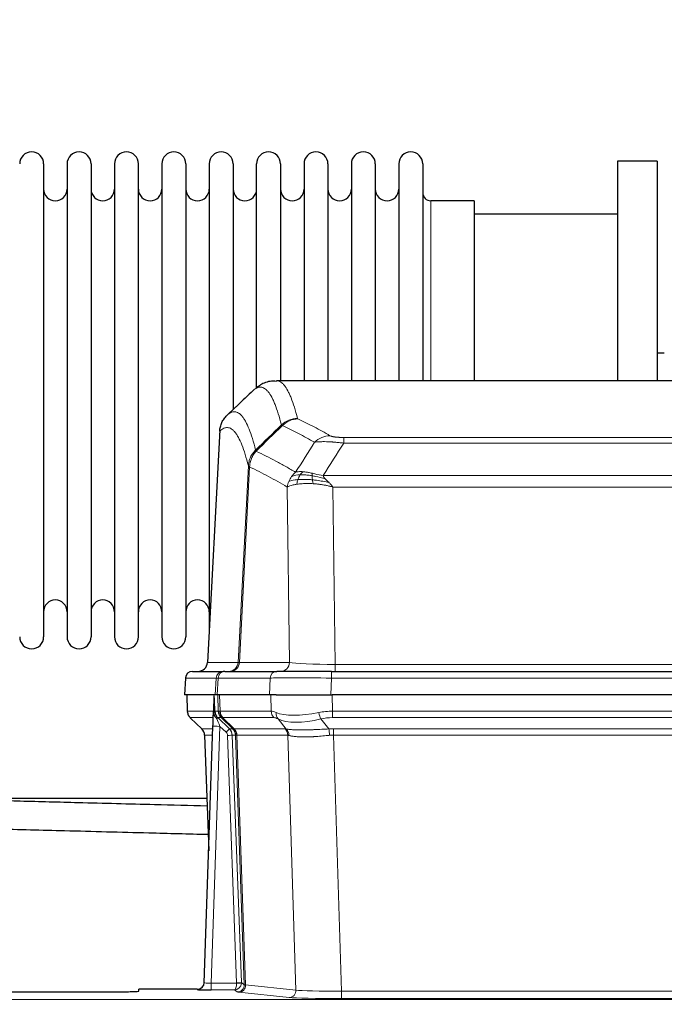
# Model space of a CAD drawing. Header units: inches. Extents: x 0 to 17820, y -10 to 12600.
# Tile 64 of 125: x 4159 to 4434, y 10429 to 10849. Entities that reach past the tile are written whole.
import ezdxf

# ---------------------------------------------------------------- set-up
doc = ezdxf.new("R2010")
doc.units = ezdxf.units.IN
doc.layers.add('1', color=7, linetype='Continuous', true_color=0xffffff)
doc.layers.add('254', color=7, linetype='Continuous', true_color=0xffffff)
doc.styles.add('latin_extended', font='simplex.shx')
doc.dimstyles.get("Standard").update_dxf_attribs({"dimtxt": 0.18, "dimasz": 0.18, "dimexe": 0.18, "dimexo": 0.0625, "dimgap": 0.09, "dimtad": 0, "dimtih": 1, "dimtoh": 1, "dimdec": 4, "dimzin": 0, "dimdsep": 46, "dimtxsty": 'Standard', "dimcen": 0.09, "dimadec": 0, "dimazin": 0, "dimtfac": 1, "dimtdec": 4, "dimtofl": 0, "dimtmove": 0, "dimatfit": 3, "dimfxl": 1, "dimtolj": 1, "dimtzin": 0, "dimarcsym": 0})

# ---------------------------------------------------------------- blocks, each defined once
blk = doc.blocks.new('_U8')
at = {"layer": '254', "color": 3, "linetype": 'Continuous', "lineweight": 13, "transparency": 16777216}
for p, q in [((3912.93, 9280.7), (3912.93, 11785.66)), ((3546.09, 9280.7), (3942.93, 9280.7)), ((3912.93, 9175.7), (3912.93, 8778.65)), ((5283.09, 8673.65), (3882.93, 8673.65))]:
    blk.add_line(p, q, dxfattribs=at)
at = {"layer": '254', "color": 3, "transparency": 16777216}
for points in [[(3930.43, 9175.7), (3895.43, 9175.7), (3912.93, 9280.7)], [(3895.43, 8778.65), (3930.43, 8778.65), (3912.93, 8673.65)]]:
    blk.add_solid(points, dxfattribs=at)
at = {"layer": 'Defpoints', "color": 0, "transparency": 16777216}
for p in [(3516.09, 9280.7), (3912.93, 8673.65), (5313.09, 8673.65)]:
    blk.add_point(p, dxfattribs=at)
at = {"layer": '254', "color": 2, "lineweight": 13, "transparency": 16777216, "insert": (3755.43, 11463.16), "char_height": 105, "attachment_point": 1, "rotation": 90, "style": 'latin_extended'}
blk.add_mtext('\\A1;607', dxfattribs=at)

msp = doc.modelspace()

# ---------------------------------------------------------------- linework, layer by layer
at = {"layer": '1', "color": 2, "linetype": 'Continuous', "lineweight": 25}
for p, q in [((4169.49, 10787.549), (4169.49, 10585.749)), ((4179.49, 10787.549), (4179.49, 10585.749)), ((4189.69, 10787.549), (4189.69, 10585.749)), ((4199.69, 10787.549), (4199.69, 10585.749)), ((4209.89, 10585.749), (4209.89, 10787.549)), ((4219.89, 10787.549), (4219.89, 10585.749)), ((4230.09, 10787.549), (4230.09, 10585.749)), ((4240.09, 10787.549), (4240.09, 10686.649)), ((4250.29, 10787.549), (4250.29, 10686.649)), ((4260.29, 10691.976), (4260.29, 10787.549)), ((4270.49, 10787.549), (4270.49, 10695.05)), ((4280.49, 10787.549), (4280.49, 10695.05)), ((4290.69, 10787.549), (4290.69, 10695.05)), ((4300.69, 10787.549), (4300.69, 10695.05)), ((4310.89, 10787.549), (4310.89, 10695.05)), ((4320.89, 10787.549), (4320.89, 10695.05)), ((4331.09, 10787.549), (4331.09, 10695.05)), ((4431.09, 10788.649), (4414.09, 10788.649)), ((4414.09, 10788.649), (4414.09, 10695.051)), ((4431.09, 10788.649), (4431.09, 10695.051)), ((4353.09, 10771.799), (4334.59, 10771.799)), ((4353.09, 10771.799), (4353.09, 10695.045)), ((4414.09, 10766.149), (4353.084, 10766.149)), ((4434.084, 10706.768), (4431.078, 10706.768)), ((4531.443, 10695.044), (4268.736, 10695.044)), ((4240.09, 10686.649), (4240.09, 10589.428)), ((4250.29, 10686.649), (4250.29, 10682.708)), ((4244.588, 10674.024), (4239.313, 10574.832)), ((4232.942, 10571.044), (4246.053, 10571.044)), ((4246.75, 10571.044), (4246.053, 10571.044)), ((4246.75, 10571.044), (4268.924, 10571.044)), ((4292.179, 10571.044), (4268.924, 10571.044)), ((4292.179, 10571.044), (4508, 10571.044)), ((4229.932, 10568.203), (4229.551, 10561.044)), ((4242.685, 10561.044), (4229.567, 10561.044)), ((4230.492, 10561.044), (4230.74, 10554.034)), ((4242.105, 10560.613), (4241.878, 10553.883)), ((4243.47, 10561.044), (4242.685, 10561.044)), ((4265.724, 10561.044), (4243.47, 10561.044)), ((4268.619, 10561.044), (4265.724, 10561.044)), ((4268.619, 10561.044), (4292.478, 10561.044)), ((4507.701, 10561.044), (4292.478, 10561.044)), ((4241.878, 10553.883), (4241.876, 10553.833)), ((4232.153, 10551.029), (4236.942, 10546.471)), ((4237.98, 10438.189), (4241.669, 10547.566)), ((4238.102, 10543.815), (4239.881, 10494.541)), ((4239.07, 10516.768), (4115.656, 10516.768)), ((4234.992, 10435.423), (4210.089, 10435.423)), ((4210.089, 10434.605), (4210.089, 10435.423)), ((4237.973, 10438.055), (4237.98, 10438.189)), ((4156.089, 10434.343), (4200.089, 10434.343))]:
    msp.add_line(p, q, dxfattribs=at)
at = {"layer": '1', "color": 110, "linetype": 'Continuous', "lineweight": 13}
for p, q in [((4334.59, 10771.799), (4334.59, 10695.045)), ((4244.574, 10673.53), (4239.326, 10574.835)), ((4297.418, 10670.837), (4502.761, 10670.837)), ((4297.418, 10668.421), (4297.418, 10670.837)), ((4502.761, 10668.421), (4297.418, 10668.421)), ((4252.392, 10574.835), (4256.769, 10658.703)), ((4257.325, 10658.227), (4252.973, 10574.835)), ((4288.687, 10654.59), (4511.492, 10654.59)), ((4274.325, 10574.835), (4273.368, 10649.682)), ((4292.8, 10649.692), (4293.768, 10574.009)), ((4507.379, 10649.692), (4292.8, 10649.692)), ((4239.326, 10574.835), (4252.392, 10574.835)), ((4252.973, 10574.835), (4274.325, 10574.835)), ((4293.768, 10574.009), (4506.411, 10574.009)), ((4293.768, 10571.044), (4293.768, 10574.009)), ((4292.179, 10568.201), (4292.179, 10571.044)), ((4229.948, 10568.201), (4229.567, 10561.044)), ((4243.059, 10568.201), (4229.948, 10568.201)), ((4242.685, 10561.044), (4243.059, 10568.201)), ((4243.843, 10568.201), (4243.47, 10561.044)), ((4266.017, 10568.201), (4243.843, 10568.201)), ((4265.724, 10561.044), (4266.017, 10568.201)), ((4292.179, 10568.201), (4291.886, 10561.044)), ((4508, 10568.201), (4292.179, 10568.201)), ((4230.508, 10561.044), (4230.756, 10554.05)), ((4243.954, 10554.05), (4243.711, 10561.044)), ((4244.496, 10561.044), (4244.739, 10554.05)), ((4266.487, 10554.05), (4266.296, 10561.044)), ((4292.478, 10561.044), (4292.669, 10554.05)), ((4230.756, 10554.05), (4241.884, 10554.05)), ((4242.493, 10554.05), (4243.954, 10554.05)), ((4244.739, 10554.05), (4266.487, 10554.05)), ((4292.669, 10551.312), (4292.669, 10554.05)), ((4292.669, 10554.05), (4507.51, 10554.05)), ((4241.794, 10551.312), (4231.974, 10551.312)), ((4232.069, 10551.12), (4236.882, 10546.539)), ((4243.738, 10551.312), (4248.665, 10546.562)), ((4245.172, 10551.312), (4243.738, 10551.312)), ((4250.102, 10546.556), (4245.21, 10551.3)), ((4245.756, 10551.3), (4250.702, 10546.504)), ((4267.669, 10551.312), (4245.922, 10551.312)), ((4272.939, 10546.436), (4269.446, 10550.754)), ((4287.645, 10550.754), (4291.098, 10546.485)), ((4507.51, 10551.312), (4292.669, 10551.312)), ((4236.895, 10546.562), (4241.635, 10546.562)), ((4241.543, 10543.827), (4238.113, 10543.827)), ((4238.113, 10543.827), (4239.886, 10494.714)), ((4244.667, 10547.569), (4240.973, 10438.028)), ((4247.276, 10545.054), (4244.667, 10547.569)), ((4251.779, 10438.124), (4247.888, 10543.686)), ((4248.665, 10546.562), (4250.077, 10546.562)), ((4251.295, 10543.827), (4249.885, 10543.827)), ((4249.885, 10543.827), (4253.777, 10438.265)), ((4250.702, 10546.504), (4272.436, 10546.504)), ((4255.005, 10437.368), (4251.295, 10543.827)), ((4251.878, 10543.783), (4255.591, 10437.254)), ((4273.618, 10543.783), (4251.884, 10543.783)), ((4277.076, 10435.007), (4273.618, 10543.783)), ((4293.011, 10546.562), (4507.168, 10546.562)), ((4293.011, 10543.824), (4293.011, 10546.562)), ((4507.168, 10543.824), (4293.011, 10543.824)), ((4293.011, 10543.824), (4296.485, 10434.538)), ((4234.982, 10435.291), (4234.992, 10435.423)), ((4240.973, 10438.028), (4251.778, 10438.028)), ((4240.973, 10438.028), (4240.973, 10435.134)), ((4240.973, 10435.134), (4250.815, 10435.134)), ((4252.009, 10434.262), (4250.815, 10435.134)), ((4253.777, 10438.265), (4255.005, 10437.368)), ((4255.591, 10437.254), (4277.076, 10435.007)), ((4296.485, 10434.538), (4503.694, 10434.538)), ((4296.485, 10434.538), (4296.485, 10431.435)), ((4156.089, 10431.069), (4644.089, 10431.069)), ((4274.167, 10431.89), (4252.682, 10434.137)), ((4503.694, 10431.435), (4296.485, 10431.435))]:
    msp.add_line(p, q, dxfattribs=at)
at = {"layer": '1', "color": 2, "linetype": 'Continuous', "lineweight": 25}
for centre, radius, start, end in [((4164.39, 10787.549), 5.1, 0, 180), ((4184.59, 10787.549), 5.1, 0, 180), ((4204.79, 10787.549), 5.1, 0, 180), ((4224.99, 10787.549), 5.1, 0, 180), ((4245.19, 10787.549), 5.1, 0, 180), ((4265.39, 10787.549), 5.1, 0, 180), ((4285.59, 10787.549), 5.1, 0, 180), ((4305.79, 10787.549), 5.1, 0, 180), ((4325.99, 10787.549), 5.1, 0, 180), ((4174.49, 10776.799), 5, 180, 0), ((4194.69, 10776.799), 5, 180, 0), ((4214.89, 10776.799), 5, 180, 0), ((4235.09, 10776.799), 5, 180, 0), ((4255.29, 10776.799), 5, 180, 0), ((4275.49, 10776.799), 5, 180, 0), ((4295.69, 10776.799), 5, 180, 0), ((4315.89, 10776.799), 5, 180, 0), ((4334.59, 10775.299), 3.5, 180, 270), ((4174.49, 10596.499), 5, 0, 180), ((4194.69, 10596.499), 5, 0, 180), ((4214.89, 10596.499), 5, 0, 180), ((4235.09, 10596.499), 5, 0, 180), ((4164.39, 10585.749), 5.1, 180, 0), ((4184.59, 10585.749), 5.1, 180, 0), ((4204.79, 10585.749), 5.1, 180, 0), ((4224.99, 10585.749), 5.1, 180, 0), ((4235.319, 10575.044), 4, 270, 357.54859), ((4232.927, 10568.044), 3, 90, 176.63083)]:
    msp.add_arc(centre, radius, start, end, dxfattribs=at)
at = {"layer": '1', "color": 110, "linetype": 'Continuous', "lineweight": 13}
for centre, major_axis, ratio, start_param, end_param in [((4277.723, 10668.987), (-9.695, -2.45), 0.9931439, 4.4664808, 5.2238901), ((4277.91, 10668.827), (-4.281, -9.037), 0.9659395, 3.5975691, 4.3432065), ((4291.571, 10661.681), (-4.97, -8.677), 0.9635717, 3.6779385, 4.4208965), ((4235.334, 10575.044), (0, 4), 0.9993908, 3.1415927, 4.6600291), ((4248.4, 10575.044), (0, 4), 0.9993908, 3.1415927, 4.6600291), ((4249.097, 10575.044), (0, 4), 0.9702957, 3.1415927, 4.6600291), ((4272.418, 10575.044), (20.038, 0.208), 0.001459, 3.1763609, 3.3855124), ((4270.449, 10575.044), (0, 4), 0.9702957, 3.1415927, 4.6600291), ((4293.688, 10575.044), (-20.002, 0.052), 0.0517476, 0.2535919, 1.5749043), ((4232.942, 10568.044), (0, 3), 0.9993908, 0, 1.5184364), ((4246.053, 10568.044), (0, 3), 0.9993908, 0, 1.5184364), ((4246.75, 10568.044), (0, 3), 0.9702957, 0, 1.5184364), ((4268.924, 10568.044), (0, 3), 0.9702957, 0, 1.5184364), ((4270.071, 10568.044), (-27.029, 0.156), 0.000812, 6.0391365, 6.248288), ((4292.231, 10568.044), (-27.018, 0.123), 0.0058026, 4.7143189, 6.0386286), ((4234.751, 10554.19), (0, 4), 0.9993908, 1.6057029, 2.3736478), ((4240.495, 10553.98), (-1.999, -0.077), 0.1036431, 2.3309857, 3.1065184), ((4247.949, 10554.19), (0, 4), 0.9993908, 1.6057029, 2.3736478), ((4271.749, 10531.19), (-27.808, 22.856), 0.0163197, 6.2307104, 6.2626907), ((4247.987, 10554.178), (1.703, 3.619), 0.9971774, 2.0444506, 2.8128075), ((4270.598, 10564.279), (26.658, 10.191), 0.0473724, 3.1922144, 3.3375655), ((4271.749, 10531.189), (-27.661, 22.629), 0.1172119, 6.1415195, 6.1734996), ((4248.452, 10554.178), (-0.603, 3.954), 0.9772749, 1.4578558, 2.2262127), ((4248.618, 10554.19), (0, 4), 0.9702957, 1.6057029, 2.3736478), ((4293.318, 10531.19), (-27.492, 22.639), 0.1155218, 5.9182109, 6.1390417), ((4270.365, 10554.19), (0, 4), 0.9702957, 1.6057029, 2.3736478), ((4272.142, 10553.631), (1.736, 3.604), 0.8689501, 2.008197, 2.795133), ((4292.415, 10564.279), (26.677, 8.186), 0.3267204, 3.5164364, 4.4002733), ((4293.318, 10531.19), (-26.983, 1.545), 0.8452785, 4.7847941, 5.0056249), ((4287.645, 10553.631), (-0.881, 3.902), 0.2224052, 1.5615969, 2.3485329), ((4255.789, 10528.312), (-23.826, 22.997), 0.016839, 6.265741, 6.3949638), ((4241.763, 10550.528), (-1.583, -1.222), 0.0276319, 2.3426468, 3.1139303), ((4242.349, 10549.873), (-1.388, -1.44), 0.0242285, 2.3413968, 3.1173399), ((4244.667, 10547.639), (-1.856, 4.567), 0.0053314, 0.7881854, 1.5839148), ((4246.514, 10554.19), (-3.533, 1.889), 0.9978056, 1.1483116, 1.2948119), ((4268.972, 10528.312), (-23.81, 22.996), 0.0168486, 6.2337622, 6.2657424), ((4270.598, 10564.279), (25.449, 12.923), 0.0600246, 3.1865743, 3.3319254), ((4269.053, 10528.312), (-23.636, 22.829), 0.1185162, 6.1610869, 6.193067), ((4290.622, 10528.312), (-23.46, 22.829), 0.1194803, 5.9401815, 6.1610123), ((4292.415, 10564.279), (25.873, 10.634), 0.4068526, 3.4799804, 4.3638173), ((4293.318, 10528.312), (-16.721, 16.271), 0.9721633, 5.4982631, 5.7190939), ((4261.763, 10522.545), (-24.879, 24.014), 0.016827, 6.2657537, 6.3097783), ((4234.118, 10543.685), (0, -4), 0.9993908, 1.606401, 2.3736478), ((4244.667, 10547.465), (2.998, -0.101), 0.0348797, 1.5719726, 3.1427689), ((4247.276, 10545.124), (-1.388, -1.44), 0.0242285, 1.5456675, 3.1173399), ((4245.888, 10543.615), (-1.703, 1.052), 0.998638, 3.7311375, 4.4983842), ((4247.888, 10543.756), (-1.999, -0.074), 0.0348758, 1.5695108, 3.106687), ((4245.888, 10543.685), (-2.83, 2.828), 0.9993905, 3.9625958, 4.7298425), ((4274.913, 10522.546), (-24.847, 24.013), 0.0168511, 6.2432972, 6.2657507), ((4247.3, 10543.685), (0, -4), 0.9993908, 1.606401, 2.3736478), ((4247.325, 10543.679), (-1.442, -3.731), 0.998056, 1.9750302, 2.7420583), ((4248, 10543.626), (-0.019, -4), 0.9702844, 1.6145674, 2.378208), ((4248.006, 10543.626), (0, -4), 0.9702957, 1.6100662, 2.3736478), ((4272.137, 10519.668), (-20.849, 24.157), 0.0182438, 6.248525, 6.2709784), ((4296.502, 10522.395), (-24.592, 23.931), 0.1189226, 6.0865623, 6.1615802), ((4269.74, 10543.626), (0, -4), 0.9702957, 1.6100662, 2.3736478), ((4270.243, 10543.559), (-0.926, -3.891), 0.9457602, 1.8333412, 2.5978993), ((4293.806, 10519.517), (-20.559, 24.143), 0.1188179, 6.1116391, 6.1866571), ((4293.8, 10522.562), (-17.528, 16.98), 0.9676454, 5.4983417, 5.5781892), ((4291.098, 10543.608), (0.32, -3.987), 0.0824896, 1.6016287, 2.3703401), ((4293.8, 10519.684), (-2.819, 24.028), 0.8253154, 6.1813941, 6.2612416), ((4234.982, 10438.29), (-2.991, 0.235), 0.9996552, 1.6492063, 3.1415821), ((4240.985, 10438.29), (3.005, 0.103), 0.0869619, 3.134501, 4.7052973), ((4250.815, 10438.133), (0.028, 3), 0.3214645, 3.1707908, 4.6805006), ((4250.815, 10438.133), (0.98, 2.84), 0.9849493, 3.4786225, 4.9883323), ((4250.779, 10438.089), (-0.606, 0.798), 0.9977275, 4.00352, 4.0992855), ((4251.778, 10438.098), (1.997, -0.118), 0.0348391, 4.7144422, 6.2458161), ((4251.779, 10438.194), (1.999, 0.074), 0.0348758, 4.7111034, 6.2482796), ((4252.009, 10437.261), (-1.769, -2.423), 0.9990158, 0.6312732, 2.2367485), ((4252.682, 10437.136), (-0.312, -2.984), 0.969741, 0.1074293, 1.71115), ((4250.779, 10438.159), (-0.383, 2.976), 0.9995817, 4.524028, 4.6197935), ((4275.008, 10437.282), (-20.016, 0.105), 0.0266879, 0.0359631, 0.2452873), ((4274.167, 10434.889), (-0.312, -2.984), 0.969741, 0.1074293, 1.71115), ((4296.491, 10435.036), (-20.013, 0.095), 0.0248544, 0.2452138, 1.5705958), ((4275.008, 10434.283), (-23.014, 0), 0.0261612, 0.0358052, 0.2451294), ((4296.491, 10432.037), (23.012, 0), 0.0261647, 3.3867297, 4.7121117)]:
    msp.add_ellipse(centre, major_axis=major_axis, ratio=ratio, start_param=start_param, end_param=end_param, dxfattribs=at)
at = {"layer": '1', "color": 2, "linetype": 'Continuous', "lineweight": 25}
for centre, major_axis, ratio, start_param, end_param in [((4241.669, 10547.74), (0.227, 6.726), 0.0008736, 4.686473, 5.8457525), ((4234.105, 10543.662), (3.886, 0.947), 0.998973, 6.0801535, 6.8477658), ((4258.986, 10519.668), (-20.882, 24.158), 0.0154016, 6.2674704, 6.311495), ((4200.089, 10434.605), (-10, 0), 0.0261859, 1.5707963, 3.1415927), ((4240.985, 10435.291), (6.003, 0), 0.0262109, 3.1395311, 4.7103274), ((4234.993, 10438.427), (0.15, 3), 0.998739, 3.1914798, 4.7286497)]:
    msp.add_ellipse(centre, major_axis=major_axis, ratio=ratio, start_param=start_param, end_param=end_param, dxfattribs=at)
for points, knots in [([(4268.695, 10694.733), (4267.746, 10694.842), (4265.051, 10694.913), (4262.026, 10693.409), (4260.517, 10692.19), (4260.117, 10691.78)], [0, 0, 0, 0, 0.2573629, 0.77861, 1, 1, 1, 1]), ([(4244.574, 10673.53), (4244.603, 10674.162), (4244.693, 10674.789), (4244.916, 10675.708), (4245.005, 10676.01), (4245.211, 10676.605), (4245.328, 10676.897), (4245.589, 10677.468), (4245.734, 10677.747), (4246.048, 10678.29), (4246.218, 10678.554), (4246.582, 10679.063), (4246.776, 10679.309), (4247.186, 10679.78), (4247.403, 10680.006), (4247.629, 10680.221)], [0, 0, 0, 0, 0.25, 0.25, 0.375, 0.375, 0.5, 0.5, 0.625, 0.625, 0.75, 0.75, 0.875, 0.875, 1, 1, 1, 1]), ([(4230.753, 10553.998), (4230.75, 10553.966), (4230.728, 10553.638), (4230.876, 10553.075), (4231.117, 10552.432), (4231.36, 10552.005), (4231.532, 10551.751), (4231.631, 10551.615), (4231.672, 10551.564)], [0, 0, 0, 0, 0.0267984, 0.2769207, 0.4859555, 0.6569382, 0.8419831, 1, 1, 1, 1]), ([(4241.876, 10553.833), (4241.872, 10553.713), (4241.875, 10553.475), (4241.9, 10553.241), (4241.928, 10553.068), (4241.939, 10553.011), (4241.958, 10552.925), (4241.964, 10552.896), (4241.978, 10552.84), (4241.986, 10552.811), (4242.024, 10552.672), (4242.061, 10552.563), (4242.147, 10552.353), (4242.196, 10552.251), (4242.265, 10552.128), (4242.279, 10552.104), (4242.309, 10552.055), (4242.324, 10552.031), (4242.37, 10551.959), (4242.402, 10551.913), (4242.469, 10551.822), (4242.504, 10551.778), (4242.577, 10551.691), (4242.614, 10551.649), (4242.672, 10551.586), (4242.692, 10551.565), (4242.731, 10551.523), (4242.751, 10551.502), (4242.792, 10551.46), (4242.812, 10551.439), (4242.852, 10551.395), (4242.872, 10551.373), (4242.891, 10551.349)], [0, 0, 0, 0, 0.125, 0.25, 0.25, 0.3125, 0.3125, 0.34375, 0.34375, 0.375, 0.375, 0.5, 0.5, 0.625, 0.625, 0.65625, 0.65625, 0.6875, 0.6875, 0.75, 0.75, 0.8125, 0.8125, 0.875, 0.875, 0.90625, 0.90625, 0.9375, 0.9375, 0.96875, 0.96875, 1, 1, 1, 1]), ([(4242.493, 10554.05), (4242.495, 10553.996), (4242.498, 10553.942), (4242.507, 10553.835), (4242.513, 10553.783), (4242.532, 10553.626), (4242.549, 10553.524), (4242.591, 10553.324), (4242.615, 10553.226), (4242.671, 10553.031), (4242.703, 10552.935), (4242.756, 10552.792), (4242.775, 10552.744), (4242.814, 10552.65), (4242.835, 10552.603), (4242.899, 10552.463), (4242.946, 10552.371), (4243.046, 10552.189), (4243.1, 10552.1), (4243.217, 10551.923), (4243.279, 10551.835), (4243.346, 10551.749)], [0, 0, 0, 0, 0.0625, 0.0625, 0.125, 0.125, 0.25, 0.25, 0.375, 0.375, 0.5, 0.5, 0.5625, 0.5625, 0.625, 0.625, 0.75, 0.75, 0.875, 0.875, 1, 1, 1, 1]), ([(4242.891, 10551.349), (4242.961, 10551.262), (4243.034, 10551.177), (4243.147, 10551.053), (4243.185, 10551.013), (4243.262, 10550.932), (4243.302, 10550.892), (4243.341, 10550.852)], [0, 0, 0, 0, 0.5, 0.5, 0.75, 0.75, 1, 1, 1, 1]), ([(4239.193, 10513.533), (4231.711, 10513.729), (4213.388, 10514.209), (4186.841, 10514.904), (4160.213, 10515.601), (4122.509, 10516.588), (4093.029, 10517.36), (4071.111, 10517.934)], [0, 0, 0, 0, 0.1335307, 0.3270399, 0.4738257, 0.608797, 1, 1, 1, 1]), ([(4070.678, 10505.942), (4076.505, 10505.789), (4095.156, 10505.301), (4121.337, 10504.615), (4151.43, 10503.827), (4180.645, 10503.062), (4210.769, 10502.273), (4231.154, 10501.739), (4239.592, 10501.518)], [0, 0, 0, 0, 0.1034875, 0.3312587, 0.464987, 0.6379465, 0.8501372, 1, 1, 1, 1])]:
    msp.add_open_spline(points, degree=3, knots=knots, dxfattribs=at)
at = {"layer": '1', "color": 110, "linetype": 'Continuous', "lineweight": 13}
for points, knots in [([(4268.742, 10695.044), (4268.836, 10695.044), (4269.459, 10695.015), (4270.072, 10694.791), (4270.843, 10694.294), (4271.225, 10693.992), (4271.604, 10693.611), (4271.855, 10693.34), (4271.98, 10693.195), (4272.604, 10692.428), (4273.095, 10691.673), (4273.82, 10690.33), (4274.06, 10689.847), (4274.536, 10688.811), (4274.772, 10688.258), (4275.474, 10686.493), (4276.395, 10683.858), (4277.285, 10680.662), (4277.723, 10678.923)], [0, 0, 0, 0, 0.0285171, 0.1904309, 0.1904309, 0.2713878, 0.3118663, 0.3118663, 0.3523447, 0.3523447, 0.5142585, 0.5142585, 0.5952154, 0.5952154, 0.6761724, 0.6761724, 0.8380862, 1, 1, 1, 1]), ([(4270.855, 10676.184), (4270.417, 10677.922), (4269.525, 10681.116), (4268.603, 10683.748), (4267.9, 10685.512), (4267.664, 10686.065), (4267.188, 10687.1), (4266.947, 10687.583), (4266.221, 10688.925), (4265.729, 10689.68), (4265.105, 10690.447), (4264.98, 10690.591), (4264.728, 10690.863), (4264.349, 10691.244), (4263.966, 10691.545), (4263.194, 10692.043), (4262.151, 10692.425), (4260.541, 10692.154), (4259.439, 10691.41), (4258.881, 10690.897)], [0, 0, 0, 0, 0.125, 0.25, 0.25, 0.3125, 0.3125, 0.375, 0.375, 0.5, 0.5, 0.53125, 0.53125, 0.5625, 0.625, 0.625, 0.75, 0.875, 1, 1, 1, 1]), ([(4247.629, 10680.221), (4248.2, 10680.775), (4249.328, 10681.589), (4250.973, 10681.934), (4252.04, 10681.58), (4252.828, 10681.095), (4253.219, 10680.798), (4253.671, 10680.356), (4253.863, 10680.146), (4253.991, 10680.001), (4254.055, 10679.926), (4254.374, 10679.542), (4254.754, 10679.026), (4255.191, 10678.328), (4255.378, 10678.008), (4255.502, 10677.791), (4255.564, 10677.679), (4256.12, 10676.659), (4257.093, 10674.554), (4258.504, 10670.522), (4259.412, 10667.251), (4259.858, 10665.469)], [0, 0, 0, 0, 0.125, 0.25, 0.375, 0.375, 0.4375, 0.46875, 0.484375, 0.484375, 0.5, 0.5, 0.5625, 0.59375, 0.609375, 0.609375, 0.625, 0.625, 0.75, 0.875, 1, 1, 1, 1]), ([(4277.91, 10678.761), (4277.854, 10678.788), (4277.811, 10678.815), (4277.748, 10678.869), (4277.729, 10678.896), (4277.723, 10678.923)], [0, 0, 0, 0, 0.5, 0.5, 1, 1, 1, 1]), ([(4277.91, 10678.761), (4280.195, 10677.674), (4282.477, 10676.533), (4285.892, 10674.739), (4287.029, 10674.128), (4289.302, 10672.878), (4290.437, 10672.239), (4291.571, 10671.587)], [0, 0, 0, 0, 0.5, 0.5, 0.75, 0.75, 1, 1, 1, 1]), ([(4256.769, 10658.703), (4256.324, 10660.483), (4255.418, 10663.751), (4254.011, 10667.783), (4253.041, 10669.891), (4252.487, 10670.913), (4252.425, 10671.025), (4252.301, 10671.243), (4252.115, 10671.563), (4251.678, 10672.263), (4251.3, 10672.782), (4250.982, 10673.168), (4250.918, 10673.243), (4250.79, 10673.388), (4250.599, 10673.6), (4250.148, 10674.045), (4249.758, 10674.346), (4248.972, 10674.837), (4247.909, 10675.201), (4246.268, 10674.875), (4245.143, 10674.076), (4244.574, 10673.53)], [0, 0, 0, 0, 0.125, 0.25, 0.375, 0.375, 0.390625, 0.390625, 0.40625, 0.4375, 0.5, 0.5, 0.515625, 0.515625, 0.53125, 0.5625, 0.625, 0.625, 0.75, 0.875, 1, 1, 1, 1]), ([(4284.991, 10668.762), (4283.856, 10669.415), (4282.719, 10670.054), (4280.444, 10671.305), (4279.305, 10671.917), (4275.886, 10673.713), (4273.602, 10674.856), (4271.314, 10675.945)], [0, 0, 0, 0, 0.25, 0.25, 0.5, 0.5, 1, 1, 1, 1]), ([(4297.418, 10670.837), (4297.236, 10670.837), (4297.053, 10670.838), (4296.689, 10670.843), (4296.51, 10670.846), (4296.154, 10670.855), (4295.979, 10670.861), (4295.632, 10670.875), (4295.461, 10670.883), (4295.25, 10670.895), (4295.208, 10670.898), (4295.124, 10670.903), (4295, 10670.911), (4294.879, 10670.919), (4294.64, 10670.937), (4294.332, 10670.963), (4294.045, 10670.993), (4293.872, 10671.014), (4293.837, 10671.018), (4293.769, 10671.026), (4293.736, 10671.03), (4293.636, 10671.043), (4293.571, 10671.052), (4293.381, 10671.079), (4293.262, 10671.098), (4293.035, 10671.136), (4292.928, 10671.156), (4292.725, 10671.197), (4292.63, 10671.219), (4292.517, 10671.246), (4292.494, 10671.251), (4292.451, 10671.262), (4292.429, 10671.268), (4292.365, 10671.284), (4292.324, 10671.295), (4292.205, 10671.329), (4292.132, 10671.352), (4291.995, 10671.398), (4291.931, 10671.421), (4291.755, 10671.491), (4291.655, 10671.538), (4291.571, 10671.587)], [0, 0, 0, 0, 0.0625, 0.0625, 0.125, 0.125, 0.1875, 0.1875, 0.25, 0.25, 0.265625, 0.265625, 0.28125, 0.3125, 0.3125, 0.375, 0.4375, 0.4375, 0.453125, 0.453125, 0.46875, 0.46875, 0.5, 0.5, 0.5625, 0.5625, 0.625, 0.625, 0.6875, 0.6875, 0.703125, 0.703125, 0.71875, 0.71875, 0.75, 0.75, 0.8125, 0.8125, 0.875, 0.875, 1, 1, 1, 1]), ([(4256.769, 10658.703), (4256.794, 10659.02), (4256.845, 10659.653), (4257.033, 10660.588), (4257.303, 10661.503), (4257.778, 10662.679), (4258.562, 10664.074), (4259.426, 10665.004), (4259.858, 10665.469)], [0, 0, 0, 0, 0.1250992, 0.25018, 0.3752424, 0.5002868, 0.7501372, 1, 1, 1, 1]), ([(4260.07, 10664.986), (4259.995, 10665.075), (4259.953, 10665.172), (4259.895, 10665.345), (4259.879, 10665.421), (4259.858, 10665.469)], [0, 0, 0, 0, 0.5, 0.5, 1, 1, 1, 1]), ([(4297.418, 10668.421), (4297.083, 10668.464), (4296.75, 10668.505), (4296.087, 10668.583), (4295.759, 10668.62), (4294.783, 10668.724), (4294.145, 10668.784), (4293.443, 10668.842), (4293.365, 10668.849), (4293.209, 10668.861), (4293.132, 10668.867), (4292.9, 10668.885), (4292.747, 10668.896), (4292.293, 10668.928), (4291.698, 10668.965), (4291.125, 10668.993), (4290.704, 10669.011), (4290.495, 10669.018), (4290.29, 10669.025), (4290.154, 10669.029), (4290.086, 10669.031), (4289.48, 10669.046), (4288.972, 10669.05), (4288.253, 10669.041), (4288.021, 10669.036), (4287.682, 10669.025), (4287.571, 10669.021), (4287.353, 10669.012), (4287.245, 10669.006), (4286.718, 10668.977), (4286.33, 10668.945), (4285.615, 10668.865), (4285.289, 10668.817), (4284.991, 10668.762)], [0, 0, 0, 0, 0.0625, 0.0625, 0.125, 0.125, 0.25, 0.25, 0.265625, 0.265625, 0.28125, 0.28125, 0.3125, 0.3125, 0.375, 0.4375, 0.4375, 0.46875, 0.484375, 0.484375, 0.5, 0.5, 0.625, 0.625, 0.6875, 0.6875, 0.71875, 0.71875, 0.75, 0.75, 0.875, 0.875, 1, 1, 1, 1]), ([(4257.325, 10658.227), (4257.346, 10658.858), (4257.424, 10659.486), (4257.688, 10660.714), (4257.873, 10661.315), (4258.345, 10662.467), (4258.63, 10663.019), (4259.289, 10664.057), (4259.661, 10664.542), (4260.07, 10664.986)], [0, 0, 0, 0, 0.25, 0.25, 0.5, 0.5, 0.75, 0.75, 1, 1, 1, 1]), ([(4260.07, 10664.986), (4262.892, 10663.647), (4265.708, 10662.227), (4269.922, 10659.972), (4271.324, 10659.2), (4274.127, 10657.615), (4275.526, 10656.801), (4276.924, 10655.968)], [0, 0, 0, 0, 0.5, 0.5, 0.75, 0.75, 1, 1, 1, 1]), ([(4257.325, 10658.227), (4257.256, 10658.271), (4257.102, 10658.369), (4256.909, 10658.503), (4256.802, 10658.614), (4256.776, 10658.685), (4256.769, 10658.703)], [0, 0, 0, 0, 0.2247758, 0.4999124, 0.8717677, 1, 1, 1, 1]), ([(4273.368, 10649.682), (4272.037, 10650.468), (4270.704, 10651.236), (4268.037, 10652.735), (4266.701, 10653.465), (4262.691, 10655.602), (4260.011, 10656.951), (4257.325, 10658.227)], [0, 0, 0, 0, 0.25, 0.25, 0.5, 0.5, 1, 1, 1, 1]), ([(4278.875, 10654.907), (4278.504, 10654.894), (4278.147, 10654.868), (4276.786, 10654.717), (4275.916, 10654.492), (4275.217, 10654.161)], [0, 0, 0, 0, 0.25, 0.25, 1, 1, 1, 1]), ([(4280.099, 10656.229), (4279.801, 10656.255), (4279.51, 10656.271), (4278.383, 10656.286), (4277.617, 10656.192), (4276.924, 10655.968)], [0, 0, 0, 0, 0.25, 0.25, 1, 1, 1, 1]), ([(4277.889, 10652.844), (4277.92, 10652.935), (4277.953, 10653.026), (4278.087, 10653.389), (4278.2, 10653.662), (4278.449, 10654.187), (4278.586, 10654.44), (4278.777, 10654.755), (4278.826, 10654.832), (4278.875, 10654.907)], [0, 0, 0, 0, 0.125, 0.125, 0.5, 0.5, 0.875, 0.875, 1, 1, 1, 1]), ([(4284.087, 10652.759), (4283.798, 10652.786), (4283.512, 10652.809), (4282.378, 10652.892), (4281.555, 10652.927), (4279.99, 10652.946), (4279.249, 10652.93), (4278.33, 10652.878), (4278.107, 10652.862), (4277.889, 10652.844)], [0, 0, 0, 0, 0.125, 0.125, 0.5, 0.5, 0.875, 0.875, 1, 1, 1, 1]), ([(4278.875, 10654.907), (4278.974, 10655.057), (4279.075, 10655.198), (4279.332, 10655.527), (4279.489, 10655.701), (4279.8, 10656.001), (4279.953, 10656.128), (4280.099, 10656.229)], [0, 0, 0, 0, 0.25, 0.25, 0.625, 0.625, 1, 1, 1, 1]), ([(4283.919, 10654.501), (4283.69, 10654.54), (4283.463, 10654.577), (4282.561, 10654.712), (4281.902, 10654.79), (4280.632, 10654.894), (4280.022, 10654.919), (4279.25, 10654.917), (4279.061, 10654.913), (4278.875, 10654.907)], [0, 0, 0, 0, 0.125, 0.125, 0.5, 0.5, 0.875, 0.875, 1, 1, 1, 1]), ([(4284.069, 10655.534), (4283.889, 10655.574), (4283.71, 10655.613), (4283.003, 10655.767), (4282.488, 10655.874), (4281.494, 10656.055), (4281.015, 10656.13), (4280.4, 10656.201), (4280.249, 10656.216), (4280.099, 10656.229)], [0, 0, 0, 0, 0.125, 0.125, 0.5, 0.5, 0.875, 0.875, 1, 1, 1, 1]), ([(4283.919, 10654.501), (4283.917, 10654.625), (4283.919, 10654.741), (4283.932, 10655.006), (4283.948, 10655.143), (4283.996, 10655.372), (4284.028, 10655.465), (4284.069, 10655.534)], [0, 0, 0, 0, 0.25, 0.25, 0.625, 0.625, 1, 1, 1, 1]), ([(4289.557, 10653.147), (4288.147, 10653.569), (4286.711, 10653.945), (4284.84, 10654.335), (4284.376, 10654.423), (4283.919, 10654.501)], [0, 0, 0, 0, 0.75, 0.75, 1, 1, 1, 1]), ([(4284.087, 10652.759), (4284.075, 10652.836), (4284.064, 10652.914), (4284.019, 10653.224), (4283.99, 10653.455), (4283.946, 10653.9), (4283.931, 10654.113), (4283.921, 10654.375), (4283.919, 10654.439), (4283.919, 10654.501)], [0, 0, 0, 0, 0.125, 0.125, 0.5, 0.5, 0.875, 0.875, 1, 1, 1, 1]), ([(4288.687, 10654.59), (4287.466, 10654.779), (4286.29, 10655.036), (4284.796, 10655.37), (4284.429, 10655.453), (4284.069, 10655.534)], [0, 0, 0, 0, 0.75, 0.75, 1, 1, 1, 1]), ([(4289.557, 10653.147), (4289.439, 10653.274), (4289.329, 10653.399), (4289.08, 10653.709), (4288.955, 10653.891), (4288.769, 10654.247), (4288.708, 10654.421), (4288.687, 10654.59)], [0, 0, 0, 0, 0.25, 0.25, 0.625, 0.625, 1, 1, 1, 1]), ([(4291.229, 10651.528), (4291.155, 10651.6), (4291.081, 10651.671), (4290.785, 10651.953), (4290.563, 10652.159), (4290.136, 10652.563), (4289.93, 10652.761), (4289.678, 10653.019), (4289.617, 10653.083), (4289.557, 10653.147)], [0, 0, 0, 0, 0.125, 0.125, 0.5, 0.5, 0.875, 0.875, 1, 1, 1, 1]), ([(4277.399, 10650.883), (4277.152, 10650.844), (4276.595, 10650.755), (4275.761, 10650.578), (4274.878, 10650.343), (4274.01, 10650.042), (4273.591, 10649.807), (4273.368, 10649.682)], [0, 0, 0, 0, 0.132495, 0.2987501, 0.4987593, 0.7325133, 1, 1, 1, 1]), ([(4277.889, 10652.844), (4277.455, 10652.808), (4277.045, 10652.763), (4275.515, 10652.546), (4274.619, 10652.306), (4274.007, 10652.02)], [0, 0, 0, 0, 0.25, 0.25, 1, 1, 1, 1]), ([(4277.399, 10650.883), (4277.435, 10651.083), (4277.478, 10651.307), (4277.583, 10651.786), (4277.645, 10652.042), (4277.771, 10652.483), (4277.828, 10652.663), (4277.889, 10652.844)], [0, 0, 0, 0, 0.375, 0.375, 0.75, 0.75, 1, 1, 1, 1]), ([(4284.402, 10651.108), (4284.005, 10651.13), (4283.193, 10651.174), (4281.999, 10651.193), (4280.802, 10651.177), (4279.623, 10651.12), (4278.467, 10651.026), (4277.76, 10650.931), (4277.399, 10650.883)], [0, 0, 0, 0, 0.1495041, 0.3058451, 0.4690463, 0.6391276, 0.8161069, 1, 1, 1, 1]), ([(4284.402, 10651.108), (4284.369, 10651.271), (4284.329, 10651.457), (4284.247, 10651.859), (4284.205, 10652.076), (4284.137, 10652.451), (4284.111, 10652.604), (4284.087, 10652.759)], [0, 0, 0, 0, 0.375, 0.375, 0.75, 0.75, 1, 1, 1, 1]), ([(4291.229, 10651.528), (4289.456, 10651.98), (4287.627, 10652.327), (4285.253, 10652.64), (4284.665, 10652.705), (4284.087, 10652.759)], [0, 0, 0, 0, 0.75, 0.75, 1, 1, 1, 1]), ([(4292.8, 10649.692), (4292.355, 10649.812), (4291.453, 10650.056), (4290.079, 10650.36), (4288.676, 10650.622), (4287.253, 10650.836), (4285.815, 10651.005), (4284.877, 10651.074), (4284.402, 10651.108)], [0, 0, 0, 0, 0.1561441, 0.3164106, 0.4808681, 0.6495804, 0.8226062, 1, 1, 1, 1]), ([(4292.8, 10649.692), (4292.647, 10649.938), (4292.471, 10650.177), (4292.088, 10650.644), (4291.881, 10650.871), (4291.523, 10651.24), (4291.376, 10651.385), (4291.229, 10651.528)], [0, 0, 0, 0, 0.375, 0.375, 0.75, 0.75, 1, 1, 1, 1]), ([(4242.229, 10560.636), (4242.235, 10560.5), (4242.241, 10560.365), (4242.252, 10560.093), (4242.258, 10559.957), (4242.275, 10559.549), (4242.286, 10559.276), (4242.309, 10558.729), (4242.32, 10558.455), (4242.342, 10557.907), (4242.353, 10557.632), (4242.374, 10557.082), (4242.385, 10556.807), (4242.407, 10556.256), (4242.418, 10555.981), (4242.45, 10555.154), (4242.472, 10554.602), (4242.493, 10554.05)], [0, 0, 0, 0, 0.0625, 0.0625, 0.125, 0.125, 0.25, 0.25, 0.375, 0.375, 0.5, 0.5, 0.625, 0.625, 0.75, 0.75, 1, 1, 1, 1]), ([(4251.878, 10543.783), (4251.727, 10543.783), (4251.605, 10543.785), (4251.417, 10543.799), (4251.352, 10543.809), (4251.316, 10543.823)], [0, 0, 0, 0, 0.5, 0.5, 1, 1, 1, 1]), ([(4272.939, 10546.436), (4273.085, 10546.416), (4273.249, 10546.393), (4273.614, 10546.347), (4273.814, 10546.323), (4274.089, 10546.293), (4274.145, 10546.287), (4274.259, 10546.275), (4274.317, 10546.269), (4274.495, 10546.251), (4274.617, 10546.24), (4274.997, 10546.206), (4275.266, 10546.184), (4275.837, 10546.145), (4276.138, 10546.127), (4276.773, 10546.095), (4277.106, 10546.082), (4277.631, 10546.066), (4277.81, 10546.061), (4278.084, 10546.055), (4278.177, 10546.053), (4278.317, 10546.051), (4278.365, 10546.05), (4278.459, 10546.048), (4278.886, 10546.042), (4279.328, 10546.04), (4280.134, 10546.042), (4280.963, 10546.05), (4281.836, 10546.07), (4282.73, 10546.095), (4283.188, 10546.11), (4283.775, 10546.133), (4283.893, 10546.137), (4284.13, 10546.147), (4284.25, 10546.152), (4284.609, 10546.167), (4284.85, 10546.177), (4285.575, 10546.21), (4286.062, 10546.234), (4287.046, 10546.283), (4287.542, 10546.309), (4288.544, 10546.361), (4289.048, 10546.387), (4290.067, 10546.438), (4290.58, 10546.462), (4291.098, 10546.485)], [0, 0, 0, 0, 0.0625, 0.0625, 0.125, 0.125, 0.140625, 0.140625, 0.15625, 0.15625, 0.1875, 0.1875, 0.25, 0.25, 0.3125, 0.3125, 0.375, 0.375, 0.40625, 0.40625, 0.421875, 0.421875, 0.4296875, 0.4296875, 0.4375, 0.5, 0.5, 0.5625, 0.625, 0.625, 0.6875, 0.6875, 0.703125, 0.703125, 0.71875, 0.71875, 0.75, 0.75, 0.8125, 0.8125, 0.875, 0.875, 0.9375, 0.9375, 1, 1, 1, 1]), ([(4291.417, 10543.757), (4290.928, 10543.713), (4290.444, 10543.668), (4289.484, 10543.579), (4289.009, 10543.535), (4288.067, 10543.449), (4287.6, 10543.408), (4286.675, 10543.331), (4286.216, 10543.294), (4285.535, 10543.244), (4285.309, 10543.228), (4284.971, 10543.205), (4284.859, 10543.198), (4284.636, 10543.184), (4284.525, 10543.177), (4283.973, 10543.144), (4283.542, 10543.122), (4282.698, 10543.085), (4281.874, 10543.057), (4281.088, 10543.047), (4280.322, 10543.045), (4279.948, 10543.049), (4279.539, 10543.059), (4279.494, 10543.06), (4279.403, 10543.062), (4279.358, 10543.063), (4279.224, 10543.067), (4278.958, 10543.076), (4278.7, 10543.087), (4278.195, 10543.113), (4277.873, 10543.134), (4277.257, 10543.184), (4276.962, 10543.212), (4276.402, 10543.276), (4276.136, 10543.311), (4275.758, 10543.367), (4275.635, 10543.386), (4275.457, 10543.416), (4275.398, 10543.426), (4275.283, 10543.447), (4275.227, 10543.457), (4274.949, 10543.509), (4274.744, 10543.552), (4274.366, 10543.638), (4274.193, 10543.681), (4274.038, 10543.723)], [0, 0, 0, 0, 0.0625, 0.0625, 0.125, 0.125, 0.1875, 0.1875, 0.25, 0.25, 0.28125, 0.28125, 0.296875, 0.296875, 0.3125, 0.3125, 0.375, 0.375, 0.4375, 0.5, 0.5, 0.5625, 0.5625, 0.5703125, 0.5703125, 0.578125, 0.578125, 0.59375, 0.625, 0.625, 0.6875, 0.6875, 0.75, 0.75, 0.8125, 0.8125, 0.84375, 0.84375, 0.859375, 0.859375, 0.875, 0.875, 0.9375, 0.9375, 1, 1, 1, 1])]:
    msp.add_open_spline(points, degree=3, knots=knots, dxfattribs=at)
at = {"layer": '1', "color": 2, "linetype": 'Continuous', "lineweight": 25}
for points, degree in [([(4258.881, 10690.897), (4256.594, 10688.728), (4254.308, 10686.56), (4252.023, 10684.391)], 3), ([(4252.139, 10684.501), (4247.631, 10680.223)], 1), ([(4242.105, 10560.613), (4242.143, 10560.617), (4242.201, 10560.624), (4242.225, 10560.632), (4242.229, 10560.636)], 3)]:
    msp.add_open_spline(points, degree=degree, dxfattribs=at)
at = {"layer": '1', "color": 110, "linetype": 'Continuous', "lineweight": 13}
for points in [[(4259.858, 10665.469), (4263.523, 10669.041), (4267.189, 10672.613), (4270.855, 10676.184)], [(4271.314, 10675.945), (4267.565, 10672.292), (4263.817, 10668.639), (4260.07, 10664.986)], [(4271.314, 10675.945), (4271.201, 10675.996), (4271.013, 10676.088), (4270.896, 10676.156), (4270.855, 10676.184)], [(4276.924, 10655.968), (4279.598, 10660.236), (4282.287, 10664.501), (4284.991, 10668.762)], [(4297.418, 10668.421), (4294.49, 10663.815), (4291.58, 10659.205), (4288.687, 10654.59)], [(4274.007, 10652.02), (4274.319, 10652.772), (4274.727, 10653.493), (4275.217, 10654.161)], [(4275.217, 10654.161), (4275.709, 10654.822), (4276.283, 10655.431), (4276.924, 10655.968)], [(4273.368, 10649.682), (4273.482, 10650.475), (4273.697, 10651.263), (4274.007, 10652.02)], [(4250.102, 10546.556), (4250.137, 10546.545), (4250.271, 10546.524), (4250.533, 10546.51), (4250.697, 10546.504)]]:
    msp.add_open_spline(points, degree=3, dxfattribs=at)
for points, weights in [([(4250.697, 10546.504), (4250.699, 10546.504), (4250.702, 10546.504)], [0.499999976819, 0.500000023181, 0.499999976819]), ([(4251.884, 10543.783), (4251.881, 10543.783), (4251.878, 10543.783)], [0.500000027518, 0.499999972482, 0.500000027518])]:
    msp.add_rational_spline(points, weights, degree=2, dxfattribs=at)

# ---------------------------------------------------------------- dimensions: what is measured, and where the dimension line sits
at = {"layer": '254', "color": 2, "linetype": 'Continuous', "lineweight": 13}
dim = msp.add_linear_dim(base=(3912.933, 8673.649), p1=(3516.09, 9280.695), p2=(5313.09, 8673.649), angle=90, dimstyle='Standard', override={"dimscale": 30, "dimtxt": 3.5, "dimasz": 3.5, "dimexe": 1, "dimexo": 1, "dimgap": 1.75, "dimtad": 1, "dimtih": 0, "dimtoh": 0, "dimdec": 0, "dimlfac": 1, "dimzin": 8, "dimdsep": 46, "dimlunit": 2, "dimtxsty": 'latin_extended', "dimsah": 1, "dimse1": 0, "dimse2": 0, "dimsd1": 0, "dimsd2": 0, "dimclrd": 3, "dimclre": 3, "dimclrt": 2, "dimtol": 0, "dimtm": -0.1, "dimtfac": 0.714286, "dimtdec": 3, "dimtofl": 1, "dimtmove": 0, "dimtzin": 8, "dimlwd": 13, "dimlwe": 13}, dxfattribs=at)
dim.commit()
dim.dimension.update_dxf_attribs({"geometry": '_U8', "text_midpoint": (3912.933, 11598.164), "dimtype": 160})

doc.saveas('drawing.dxf')
